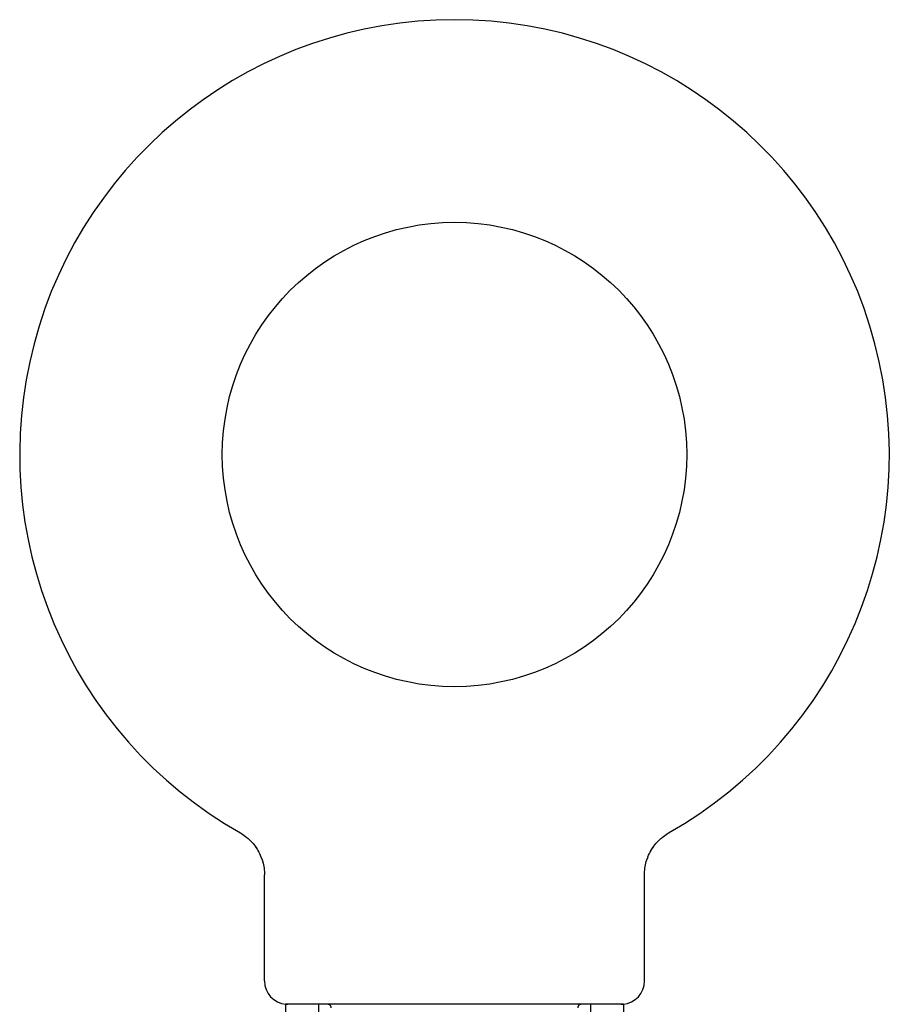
# Model space of a CAD drawing. Header units: inches. Extents: x 0 to 278, y 0 to 180.
# Tile 67 of 76: x 53.82 to 56.4, y 134.49 to 137.4. Entities that reach past the tile are written whole.
import ezdxf

# ---------------------------------------------------------------- set-up
doc = ezdxf.new("R2010")
doc.units = ezdxf.units.IN
doc.header["$LTSCALE"] = 15.310625
doc.header["$MEASUREMENT"] = 0
doc.linetypes.add('HIDDEN', pattern=[0.2, 0.1, -0.1])
doc.layers.get('0').update_dxf_attribs({"linetype": 'CONTINUOUS'})
doc.layers.add('DEFAULT_2', color=8, linetype='HIDDEN')

msp = doc.modelspace()

# ---------------------------------------------------------------- linework, layer by layer
at = {"color": 7, "linetype": 'Continuous'}
for p, q in [((54.4726, 134.9936), (54.4725, 134.9936)), ((54.4725, 134.9936), (54.4769, 134.991)), ((54.4737, 134.993), (54.4752, 134.9921)), ((54.4769, 134.991), (54.4811, 134.9883)), ((54.4811, 134.9883), (54.4853, 134.9854)), ((55.7302, 134.9854), (55.7345, 134.9883)), ((55.7344, 134.9883), (55.7387, 134.991)), ((55.7345, 134.9883), (55.7357, 134.9892)), ((55.7387, 134.991), (55.7431, 134.9936)), ((55.7403, 134.9921), (55.7419, 134.993)), ((54.4852, 134.9855), (54.4894, 134.9824)), ((54.4893, 134.9825), (54.4933, 134.9792)), ((54.4932, 134.9793), (54.4972, 134.9759)), ((54.4971, 134.976), (54.5009, 134.9725)), ((54.5008, 134.9726), (54.5045, 134.9689)), ((54.5044, 134.969), (54.508, 134.9652)), ((54.5079, 134.9653), (54.5113, 134.9614)), ((54.5112, 134.9615), (54.5145, 134.9574)), ((55.701, 134.9574), (55.7043, 134.9615)), ((55.7042, 134.9614), (55.7077, 134.9653)), ((55.7075, 134.9652), (55.7112, 134.969)), ((55.711, 134.9689), (55.7148, 134.9726)), ((55.7146, 134.9725), (55.7185, 134.976)), ((55.7184, 134.9759), (55.7223, 134.9793)), ((55.7222, 134.9792), (55.7263, 134.9825)), ((55.7262, 134.9824), (55.7303, 134.9855)), ((54.5144, 134.9576), (54.5176, 134.9534)), ((54.5175, 134.9535), (54.5205, 134.9492)), ((54.5205, 134.9494), (54.5233, 134.945)), ((54.5232, 134.9451), (54.5259, 134.9406)), ((54.5259, 134.9408), (54.5284, 134.9362)), ((54.5283, 134.9363), (54.5307, 134.9317)), ((54.5307, 134.9318), (54.5328, 134.9271)), ((55.6827, 134.9271), (55.6849, 134.9318)), ((55.6849, 134.9317), (55.6872, 134.9363)), ((55.6872, 134.9362), (55.6897, 134.9408)), ((55.6896, 134.9406), (55.6923, 134.9451)), ((55.6922, 134.945), (55.6951, 134.9494)), ((55.695, 134.9492), (55.698, 134.9535)), ((55.6979, 134.9534), (55.7011, 134.9576)), ((54.5328, 134.9272), (54.5348, 134.9224)), ((54.5348, 134.9225), (54.5366, 134.9177)), ((54.5366, 134.9178), (54.5383, 134.9129)), ((54.5383, 134.913), (54.5398, 134.908)), ((54.5397, 134.9081), (54.5411, 134.9031)), ((54.5411, 134.9032), (54.5422, 134.8982)), ((55.6733, 134.8982), (55.6745, 134.9032)), ((55.6745, 134.9031), (55.6758, 134.9081)), ((55.6758, 134.908), (55.6773, 134.913)), ((55.6773, 134.9129), (55.6789, 134.9178)), ((55.6789, 134.9177), (55.6808, 134.9225)), ((55.6807, 134.9224), (55.6827, 134.9272)), ((54.5422, 134.8982), (54.5432, 134.8932)), ((54.5432, 134.8932), (54.5439, 134.8882)), ((54.5439, 134.8882), (54.5445, 134.8831)), ((55.6703, 134.873), (55.6706, 134.8781)), ((55.6703, 134.873), (55.6706, 134.8781)), ((55.6703, 134.8686), (55.6703, 134.873)), ((55.6706, 134.8781), (55.671, 134.8832)), ((55.671, 134.8831), (55.6716, 134.8882)), ((55.6716, 134.8882), (55.6724, 134.8932)), ((55.6724, 134.8932), (55.6734, 134.8982)), ((54.5453, 134.5545), (54.5453, 134.8686)), ((55.6703, 134.5545), (55.6703, 134.8686)), ((54.6078, 134.4855), (54.6078, 134.4555)), ((55.6078, 134.4855), (54.6078, 134.4855)), ((55.6078, 134.4855), (55.6078, 134.4555))]:
    msp.add_line(p, q, dxfattribs=at)
msp.add_lwpolyline([(54.5445, 134.8832), (54.545, 134.8781), (54.5452, 134.873), (54.5453, 134.8686)], dxfattribs=at)
msp.add_circle((55.1078, 136.1135), 0.6875, dxfattribs=at)
for centre, radius, start, end in [((55.1078, 136.1135), 1.2875, 299.5053, 240.4947), ((54.6143, 134.5545), 0.069, 180, 265), ((55.6013, 134.5545), 0.069, 275, 360)]:
    msp.add_arc(centre, radius, start, end, dxfattribs=at)
at = {"layer": 'DEFAULT_2', "color": 8, "linetype": 'HIDDEN'}
for p, q in [((54.4725, 134.9936), (54.4725, 134.9936)), ((54.4798, 134.9892), (54.4811, 134.9883)), ((55.743, 134.9936), (55.7431, 134.9936)), ((54.7048, 134.4855), (54.7048, 134.4555)), ((55.5108, 134.4855), (55.5108, 134.4555))]:
    msp.add_line(p, q, dxfattribs=at)
for centre, radius, start, end in [((54.6143, 134.5545), 0.069, 265, 270), ((54.7328, 134.4755), 0.01, 0, 90), ((55.4828, 134.4755), 0.01, 90, 180), ((55.6013, 134.5545), 0.069, 270, 275)]:
    msp.add_arc(centre, radius, start, end, dxfattribs=at)

doc.saveas('drawing.dxf')
